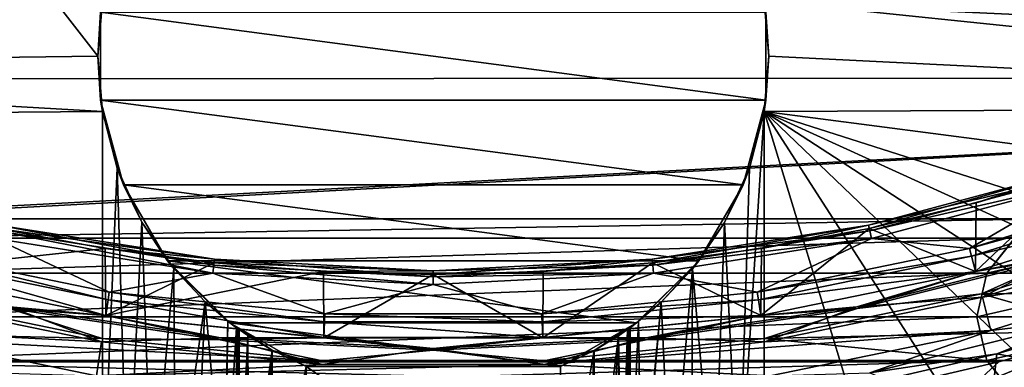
# Model space of a CAD drawing. Header units: millimetres. Extents: x -65 to 65, y -68 to 87.
# Tile 51 of 196: x -3.08 to 4.26, y -12.32 to -9.73. Entities that reach past the tile are written whole.
import ezdxf

# ---------------------------------------------------------------- set-up
doc = ezdxf.new("R2010")
doc.units = ezdxf.units.MM
doc.header["$LTSCALE"] = 65.185185
for name, color, linetype in [('118', 7, 'CONTINUOUS'), ('120', 7, 'CONTINUOUS'), ('122', 7, 'CONTINUOUS'), ('126', 7, 'CONTINUOUS'), ('128', 7, 'CONTINUOUS'), ('130', 7, 'CONTINUOUS'), ('132', 7, 'CONTINUOUS'), ('134', 7, 'CONTINUOUS'), ('136', 7, 'CONTINUOUS'), ('169', 7, 'CONTINUOUS'), ('230', 7, 'CONTINUOUS'), ('234', 7, 'CONTINUOUS'), ('235', 7, 'CONTINUOUS'), ('236', 7, 'CONTINUOUS'), ('245', 7, 'CONTINUOUS'), ('246', 7, 'CONTINUOUS'), ('264', 7, 'CONTINUOUS'), ('272', 7, 'CONTINUOUS'), ('38', 7, 'CONTINUOUS'), ('40', 7, 'CONTINUOUS'), ('41', 7, 'CONTINUOUS'), ('44', 7, 'CONTINUOUS'), ('45', 7, 'CONTINUOUS'), ('46', 7, 'CONTINUOUS'), ('49', 7, 'CONTINUOUS'), ('492', 7, 'CONTINUOUS'), ('498', 7, 'CONTINUOUS'), ('499', 7, 'CONTINUOUS'), ('50', 7, 'CONTINUOUS'), ('500', 7, 'CONTINUOUS'), ('52', 7, 'CONTINUOUS')]:
    doc.layers.add(name, color=color, linetype=linetype)

msp = doc.modelspace()

# ---------------------------------------------------------------- linework, layer by layer
at = {"layer": '118', "linetype": 'CONTINUOUS'}
for points in [[(4.9395, -12.2834, 89.2965), (3.7984, -12.6693, 93.9035), (3.3197, -12.6892, 89.2965), (4.9395, -12.2834, 89.2965)], [(5.0741, -12.3262, 93.9035), (3.7984, -12.6693, 93.9035), (4.9395, -12.2834, 89.2965), (5.0741, -12.3262, 93.9035)]]:
    msp.add_3dface(points, dxfattribs=at)
at = {"layer": '120', "linetype": 'CONTINUOUS'}
for points in [[(3.2434, -11.2591, 90.1536), (4.8207, -10.8365, 90.1536), (3.249, -11.2853, 90.0536), (3.2434, -11.2591, 90.1536)], [(4.8207, -10.8365, 90.1536), (4.0445, -11.0943, 90.0536), (3.249, -11.2853, 90.0536), (4.8207, -10.8365, 90.1536)], [(4.8207, -10.8365, 90.1536), (4.8289, -10.862, 90.0536), (4.0445, -11.0943, 90.0536), (4.8207, -10.8365, 90.1536)], [(-3.2434, -11.2591, 90.1536), (-1.6306, -11.5145, 90.1536), (-3.249, -11.2853, 90.0536), (-3.2434, -11.2591, 90.1536)], [(-1.6306, -11.5145, 90.1536), (-2.4446, -11.4344, 90.0536), (-3.249, -11.2853, 90.0536), (-1.6306, -11.5145, 90.1536)], [(1.6306, -11.5145, 90.1536), (3.2434, -11.2591, 90.1536), (1.6334, -11.5412, 90.0536), (1.6306, -11.5145, 90.1536)], [(3.2434, -11.2591, 90.1536), (2.4446, -11.4344, 90.0536), (1.6334, -11.5412, 90.0536), (3.2434, -11.2591, 90.1536)], [(3.2434, -11.2591, 90.1536), (3.249, -11.2853, 90.0536), (2.4446, -11.4344, 90.0536), (3.2434, -11.2591, 90.1536)], [(-1.6306, -11.5145, 90.1536), (-1.6334, -11.5412, 90.0536), (-2.4446, -11.4344, 90.0536), (-1.6306, -11.5145, 90.1536)], [(-1.6306, -11.5145, 90.1536), (0, -11.6, 90.1536), (-1.6334, -11.5412, 90.0536), (-1.6306, -11.5145, 90.1536)], [(0, -11.6, 90.1536), (1.6306, -11.5145, 90.1536), (0, -11.6268, 90.0536), (0, -11.6, 90.1536)], [(1.6306, -11.5145, 90.1536), (0.8178, -11.6054, 90.0536), (0, -11.6268, 90.0536), (1.6306, -11.5145, 90.1536)], [(1.6306, -11.5145, 90.1536), (1.6334, -11.5412, 90.0536), (0.8178, -11.6054, 90.0536), (1.6306, -11.5145, 90.1536)], [(0, -11.6, 90.1536), (-0.8178, -11.6054, 90.0536), (-1.6334, -11.5412, 90.0536), (0, -11.6, 90.1536)], [(0, -11.6, 90.1536), (0, -11.6268, 90.0536), (-0.8178, -11.6054, 90.0536), (0, -11.6, 90.1536)]]:
    msp.add_3dface(points, dxfattribs=at)
at = {"layer": '122', "linetype": 'CONTINUOUS'}
for points in [[(4.8344, -10.8789, 94.6545), (3.2527, -11.3027, 94.6545), (4.8525, -10.9346, 94.7925), (4.8344, -10.8789, 94.6545)], [(3.2527, -11.3027, 94.6545), (3.2648, -11.36, 94.7925), (4.8525, -10.9346, 94.7925), (3.2527, -11.3027, 94.6545)], [(-3.2527, -11.3027, 94.6545), (-3.2649, -11.36, 94.7925), (-1.6414, -11.6171, 94.7925), (-3.2527, -11.3027, 94.6545)], [(-1.6353, -11.5589, 94.6545), (-3.2527, -11.3027, 94.6545), (-1.6414, -11.6171, 94.7925), (-1.6353, -11.5589, 94.6545)], [(3.2527, -11.3027, 94.6545), (1.6353, -11.5589, 94.6545), (3.2648, -11.36, 94.7925), (3.2527, -11.3027, 94.6545)], [(1.6353, -11.5589, 94.6545), (1.6414, -11.6171, 94.7925), (3.2648, -11.36, 94.7925), (1.6353, -11.5589, 94.6545)], [(-1.6353, -11.5589, 94.6545), (-1.6414, -11.6171, 94.7925), (0, -11.7031, 94.7925), (-1.6353, -11.5589, 94.6545)], [(0, -11.6446, 94.6545), (-1.6353, -11.5589, 94.6545), (0, -11.7031, 94.7925), (0, -11.6446, 94.6545)], [(1.6353, -11.5589, 94.6545), (0, -11.6446, 94.6545), (1.6414, -11.6171, 94.7925), (1.6353, -11.5589, 94.6545)], [(0, -11.6446, 94.6545), (0, -11.7031, 94.7925), (1.6414, -11.6171, 94.7925), (0, -11.6446, 94.6545)]]:
    msp.add_3dface(points, dxfattribs=at)
at = {"layer": '126', "linetype": 'CONTINUOUS'}
for points in [[(5.537, -10.9505, 95.0322), (3.9961, -11.4339, 95.0322), (5.5574, -11.0054, 95.1701), (5.537, -10.9505, 95.0322)], [(3.9961, -11.4339, 95.0322), (4.0108, -11.4906, 95.1701), (5.5574, -11.0054, 95.1701), (3.9961, -11.4339, 95.0322)], [(-3.9961, -11.4339, 95.0322), (-4.0108, -11.4906, 95.1701), (-2.4231, -11.8169, 95.1701), (-3.9961, -11.4339, 95.0322)], [(-2.4142, -11.759, 95.0322), (-3.9961, -11.4339, 95.0322), (-2.4231, -11.8169, 95.1701), (-2.4142, -11.759, 95.0322)], [(3.9961, -11.4339, 95.0322), (2.4142, -11.759, 95.0322), (4.0108, -11.4906, 95.1701), (3.9961, -11.4339, 95.0322)], [(2.4142, -11.759, 95.0322), (2.423, -11.8169, 95.1701), (4.0108, -11.4906, 95.1701), (2.4142, -11.759, 95.0322)], [(-2.4142, -11.759, 95.0322), (-2.4231, -11.8169, 95.1701), (-0.8105, -11.9809, 95.1701), (-2.4142, -11.759, 95.0322)], [(-0.8075, -11.9224, 95.0322), (-2.4142, -11.759, 95.0322), (-0.8105, -11.9809, 95.1701), (-0.8075, -11.9224, 95.0322)], [(2.4142, -11.759, 95.0322), (0.8075, -11.9224, 95.0322), (2.423, -11.8169, 95.1701), (2.4142, -11.759, 95.0322)], [(0.8075, -11.9224, 95.0322), (0.8104, -11.9809, 95.1701), (2.423, -11.8169, 95.1701), (0.8075, -11.9224, 95.0322)], [(-0.8075, -11.9224, 95.0322), (-0.8105, -11.9809, 95.1701), (0.8104, -11.9809, 95.1701), (-0.8075, -11.9224, 95.0322)], [(0.8075, -11.9224, 95.0322), (-0.8075, -11.9224, 95.0322), (0.8104, -11.9809, 95.1701), (0.8075, -11.9224, 95.0322)]]:
    msp.add_3dface(points, dxfattribs=at)
at = {"layer": '128', "linetype": 'CONTINUOUS'}
for points in [[(4.0404, -11.605, 89.2), (5.5984, -11.1162, 89.2), (4.7005, -11.4956, 89.1268), (4.0404, -11.605, 89.2)], [(5.6591, -11.2783, 89.1), (4.085, -11.7723, 89.1), (4.7005, -11.4956, 89.1268), (5.6591, -11.2783, 89.1)], [(4.085, -11.7723, 89.1), (3.1591, -11.8817, 89.1268), (4.7005, -11.4956, 89.1268), (4.085, -11.7723, 89.1)], [(3.1591, -11.8817, 89.1268), (4.0404, -11.605, 89.2), (4.7005, -11.4956, 89.1268), (3.1591, -11.8817, 89.1268)], [(-4.0404, -11.605, 89.2), (-2.441, -11.9337, 89.2), (-3.1591, -11.8817, 89.1268), (-4.0404, -11.605, 89.2)], [(2.441, -11.9337, 89.2), (4.0404, -11.605, 89.2), (3.1591, -11.8817, 89.1268), (2.441, -11.9337, 89.2)], [(-2.4671, -12.1049, 89.1), (-4.085, -11.7723, 89.1), (-3.1591, -11.8817, 89.1268), (-2.4671, -12.1049, 89.1)], [(4.085, -11.7723, 89.1), (2.4671, -12.1049, 89.1), (3.1591, -11.8817, 89.1268), (4.085, -11.7723, 89.1)], [(-2.4671, -12.1049, 89.1), (-3.1591, -11.8817, 89.1268), (-1.5872, -12.1148, 89.1268), (-2.4671, -12.1049, 89.1)], [(-3.1591, -11.8817, 89.1268), (-2.441, -11.9337, 89.2), (-1.5872, -12.1148, 89.1268), (-3.1591, -11.8817, 89.1268)], [(2.4671, -12.1049, 89.1), (1.5872, -12.1148, 89.1268), (3.1591, -11.8817, 89.1268), (2.4671, -12.1049, 89.1)], [(1.5872, -12.1148, 89.1268), (2.441, -11.9337, 89.2), (3.1591, -11.8817, 89.1268), (1.5872, -12.1148, 89.1268)], [(-2.441, -11.9337, 89.2), (-0.8164, -12.0989, 89.2), (-1.5872, -12.1148, 89.1268), (-2.441, -11.9337, 89.2)], [(0.8164, -12.0989, 89.2), (2.441, -11.9337, 89.2), (1.5872, -12.1148, 89.1268), (0.8164, -12.0989, 89.2)], [(-0.8248, -12.2718, 89.1), (-2.4671, -12.1049, 89.1), (-1.5872, -12.1148, 89.1268), (-0.8248, -12.2718, 89.1)], [(-1.5872, -12.1148, 89.1268), (-0.8164, -12.0989, 89.2), (0, -12.1928, 89.1268), (-1.5872, -12.1148, 89.1268)], [(-0.8164, -12.0989, 89.2), (0.8164, -12.0989, 89.2), (0, -12.1928, 89.1268), (-0.8164, -12.0989, 89.2)], [(0, -12.1928, 89.1268), (0.8164, -12.0989, 89.2), (1.5872, -12.1148, 89.1268), (0, -12.1928, 89.1268)], [(2.4671, -12.1049, 89.1), (0.8248, -12.2718, 89.1), (1.5872, -12.1148, 89.1268), (2.4671, -12.1049, 89.1)], [(-0.8248, -12.2718, 89.1), (-1.5872, -12.1148, 89.1268), (0, -12.1928, 89.1268), (-0.8248, -12.2718, 89.1)], [(0.8248, -12.2718, 89.1), (0, -12.1928, 89.1268), (1.5872, -12.1148, 89.1268), (0.8248, -12.2718, 89.1)], [(0.8248, -12.2718, 89.1), (-0.8248, -12.2718, 89.1), (0, -12.1928, 89.1268), (0.8248, -12.2718, 89.1)]]:
    msp.add_3dface(points, dxfattribs=at)
at = {"layer": '130', "linetype": 'CONTINUOUS'}
for points in [[(5.5982, -11.1156, 101.9035), (4.0403, -11.6044, 101.9035), (4.6964, -11.4821, 102.0427), (5.5982, -11.1156, 101.9035)], [(4.0915, -11.7976, 102.1), (5.6681, -11.3027, 102.1), (4.6964, -11.4821, 102.0427), (4.0915, -11.7976, 102.1)], [(4.0403, -11.6044, 101.9035), (3.1563, -11.8679, 102.0427), (4.6964, -11.4821, 102.0427), (4.0403, -11.6044, 101.9035)], [(3.1563, -11.8679, 102.0427), (4.0915, -11.7976, 102.1), (4.6964, -11.4821, 102.0427), (3.1563, -11.8679, 102.0427)], [(-2.4409, -11.9331, 101.9035), (-4.0403, -11.6044, 101.9035), (-3.1563, -11.8679, 102.0427), (-2.4409, -11.9331, 101.9035)], [(4.0403, -11.6044, 101.9035), (2.4409, -11.9331, 101.9035), (3.1563, -11.8679, 102.0427), (4.0403, -11.6044, 101.9035)], [(-4.0916, -11.7976, 102.1), (-2.471, -12.1307, 102.1), (-3.1563, -11.8679, 102.0427), (-4.0916, -11.7976, 102.1)], [(2.471, -12.1307, 102.1), (4.0915, -11.7976, 102.1), (3.1563, -11.8679, 102.0427), (2.471, -12.1307, 102.1)], [(-2.4409, -11.9331, 101.9035), (-3.1563, -11.8679, 102.0427), (-1.5858, -12.1008, 102.0427), (-2.4409, -11.9331, 101.9035)], [(-3.1563, -11.8679, 102.0427), (-2.471, -12.1307, 102.1), (-1.5858, -12.1008, 102.0427), (-3.1563, -11.8679, 102.0427)], [(2.4409, -11.9331, 101.9035), (1.5858, -12.1008, 102.0427), (3.1563, -11.8679, 102.0427), (2.4409, -11.9331, 101.9035)], [(1.5858, -12.1008, 102.0427), (2.471, -12.1307, 102.1), (3.1563, -11.8679, 102.0427), (1.5858, -12.1008, 102.0427)], [(-0.8164, -12.0983, 101.9035), (-2.4409, -11.9331, 101.9035), (-1.5858, -12.1008, 102.0427), (-0.8164, -12.0983, 101.9035)], [(2.4409, -11.9331, 101.9035), (0.8164, -12.0983, 101.9035), (1.5858, -12.1008, 102.0427), (2.4409, -11.9331, 101.9035)], [(-2.471, -12.1307, 102.1), (-0.8261, -12.2979, 102.1), (-1.5858, -12.1008, 102.0427), (-2.471, -12.1307, 102.1)], [(-0.8164, -12.0983, 101.9035), (-1.5858, -12.1008, 102.0427), (0, -12.1787, 102.0427), (-0.8164, -12.0983, 101.9035)], [(-1.5858, -12.1008, 102.0427), (-0.8261, -12.2979, 102.1), (0, -12.1787, 102.0427), (-1.5858, -12.1008, 102.0427)], [(0.8164, -12.0983, 101.9035), (-0.8164, -12.0983, 101.9035), (0, -12.1787, 102.0427), (0.8164, -12.0983, 101.9035)], [(0.8164, -12.0983, 101.9035), (0, -12.1787, 102.0427), (1.5858, -12.1008, 102.0427), (0.8164, -12.0983, 101.9035)], [(0, -12.1787, 102.0427), (0.8261, -12.2979, 102.1), (1.5858, -12.1008, 102.0427), (0, -12.1787, 102.0427)], [(0.8261, -12.2979, 102.1), (2.471, -12.1307, 102.1), (1.5858, -12.1008, 102.0427), (0.8261, -12.2979, 102.1)], [(-0.8261, -12.2979, 102.1), (0.8261, -12.2979, 102.1), (0, -12.1787, 102.0427), (-0.8261, -12.2979, 102.1)]]:
    msp.add_3dface(points, dxfattribs=at)
at = {"layer": '132', "linetype": 'CONTINUOUS'}
for points in [[(5.7564, -11.5421, 102.1), (4.1543, -12.0447, 102.1), (4.8422, -11.9626, 102.069), (5.7564, -11.5421, 102.1)], [(4.1543, -12.0447, 102.1), (3.2543, -12.3603, 102.069), (4.8422, -11.9626, 102.069), (4.1543, -12.0447, 102.1)], [(3.2543, -12.3603, 102.069), (4.1996, -12.2198, 101.9856), (4.8422, -11.9626, 102.069), (3.2543, -12.3603, 102.069)], [(4.1996, -12.2198, 101.9856), (5.0157, -11.9862, 101.9856), (4.8422, -11.9626, 102.069), (4.1996, -12.2198, 101.9856)], [(-2.5104, -12.3825, 102.1), (-4.1543, -12.0447, 102.1), (-3.2543, -12.3603, 102.069), (-2.5104, -12.3825, 102.1)], [(4.1543, -12.0447, 102.1), (2.5104, -12.3825, 102.1), (3.2543, -12.3603, 102.069), (4.1543, -12.0447, 102.1)], [(3.3727, -12.4117, 101.9856), (4.1996, -12.2198, 101.9856), (3.2543, -12.3603, 102.069), (3.3727, -12.4117, 101.9856)]]:
    msp.add_3dface(points, dxfattribs=at)
at = {"layer": '134', "linetype": 'CONTINUOUS'}
for points in [[(4.9395, -12.2834, 89.2965), (3.9976, -12.4784, 89.1573), (5.5459, -12.0238, 89.1573), (4.9395, -12.2834, 89.2965)], [(3.9976, -12.4784, 89.1573), (5.0353, -12.0445, 89.1), (5.5459, -12.0238, 89.1573), (3.9976, -12.4784, 89.1573)], [(4.215, -12.2793, 89.1), (5.0353, -12.0445, 89.1), (3.9976, -12.4784, 89.1573), (4.215, -12.2793, 89.1)], [(4.9395, -12.2834, 89.2965), (3.3197, -12.6892, 89.2965), (3.9976, -12.4784, 89.1573), (4.9395, -12.2834, 89.2965)], [(3.3856, -12.4719, 89.1), (4.215, -12.2793, 89.1), (3.9976, -12.4784, 89.1573), (3.3856, -12.4719, 89.1)]]:
    msp.add_3dface(points, dxfattribs=at)
at = {"layer": '136', "linetype": 'CONTINUOUS'}
for points in [[(5.8371, -12.2815, 94.1), (4.1794, -12.6395, 94.0427), (5.8172, -12.14, 94.0427), (5.8371, -12.2815, 94.1)], [(4.1794, -12.6395, 94.0427), (5.0741, -12.3262, 93.9035), (5.8172, -12.14, 94.0427), (4.1794, -12.6395, 94.0427)], [(5.8371, -12.2815, 94.1), (4.1887, -12.7818, 94.1), (4.1794, -12.6395, 94.0427), (5.8371, -12.2815, 94.1)]]:
    msp.add_3dface(points, dxfattribs=at)
at = {"layer": '169', "linetype": 'CONTINUOUS'}
for points in [[(15.9851, -8.7545, 120.9), (-15.9806, -8.7601, 120.9), (14.7497, -10.1648, 120.9), (15.9851, -8.7545, 120.9)], [(-15.9806, -8.7601, 120.9), (-14.7452, -10.1695, 120.9), (14.7497, -10.1648, 120.9), (-15.9806, -8.7601, 120.9)], [(14.7497, -10.1648, 120.9), (-14.7452, -10.1695, 120.9), (-4.9664, -11.2119, 120.9), (14.7497, -10.1648, 120.9)], [(-4.6336, -11.2119, 120.9), (14.7497, -10.1648, 120.9), (-4.9664, -11.2119, 120.9), (-4.6336, -11.2119, 120.9)], [(14.7497, -10.1648, 120.9), (-4.6336, -11.2119, 120.9), (4.6336, -11.2119, 120.9), (14.7497, -10.1648, 120.9)], [(-4.6336, -11.2119, 120.9), (-4.3327, -11.3568, 120.9), (4.6336, -11.2119, 120.9), (-4.6336, -11.2119, 120.9)], [(4.6336, -11.2119, 120.9), (-4.3327, -11.3568, 120.9), (4.3327, -11.3568, 120.9), (4.6336, -11.2119, 120.9)], [(-4.3327, -11.3568, 120.9), (-4.1242, -11.6182, 120.9), (4.3327, -11.3568, 120.9), (-4.3327, -11.3568, 120.9)], [(4.3327, -11.3568, 120.9), (-4.1242, -11.6182, 120.9), (4.1242, -11.6182, 120.9), (4.3327, -11.3568, 120.9)], [(-4.1242, -11.6182, 120.9), (-4.05, -11.9431, 120.9), (4.1242, -11.6182, 120.9), (-4.1242, -11.6182, 120.9)], [(-4.05, -11.9431, 120.9), (4.05, -11.9431, 120.9), (4.1242, -11.6182, 120.9), (-4.05, -11.9431, 120.9)], [(-4.05, -11.9431, 120.9), (-4.1242, -12.268, 120.9), (4.05, -11.9431, 120.9), (-4.05, -11.9431, 120.9)], [(4.05, -11.9431, 120.9), (-4.1242, -12.268, 120.9), (4.1242, -12.268, 120.9), (4.05, -11.9431, 120.9)], [(-4.1242, -12.268, 120.9), (-4.3327, -12.5294, 120.9), (4.1242, -12.268, 120.9), (-4.1242, -12.268, 120.9)], [(4.1242, -12.268, 120.9), (-4.3327, -12.5294, 120.9), (4.3327, -12.5294, 120.9), (4.1242, -12.268, 120.9)]]:
    msp.add_3dface(points, dxfattribs=at)
at = {"layer": '230', "linetype": 'CONTINUOUS'}
for points in [[(-8.3307, -10.0746, 118.9), (-5.018, -6.7604, 118.9), (-2.5, -10, 118.9), (-8.3307, -10.0746, 118.9)], [(-5.018, -6.7604, 118.9), (-2.4657, -9.5872, 118.9), (-2.5, -10, 118.9), (-5.018, -6.7604, 118.9)], [(10.1042, -10.3783, 118.9), (2.4657, -9.5872, 118.9), (11.3658, -9.4033, 118.9), (10.1042, -10.3783, 118.9)], [(2.5, -10, 118.9), (2.4657, -9.5872, 118.9), (10.1042, -10.3783, 118.9), (2.5, -10, 118.9)], [(-2.4657, -10.4128, 118.9), (-8.3307, -10.0746, 118.9), (-2.5, -10, 118.9), (-2.4657, -10.4128, 118.9)], [(2.4657, -10.4128, 118.9), (2.5, -10, 118.9), (10.1042, -10.3783, 118.9), (2.4657, -10.4128, 118.9)], [(-9.9695, -10.472, 118.9), (-8.3307, -10.0746, 118.9), (-2.4657, -10.4128, 118.9), (-9.9695, -10.472, 118.9)], [(-2.4657, -13.3997, 118.9), (-9.9695, -10.472, 118.9), (-2.4657, -10.4128, 118.9), (-2.4657, -13.3997, 118.9)], [(8.763, -11.233, 118.9), (2.4657, -10.4128, 118.9), (10.1042, -10.3783, 118.9), (8.763, -11.233, 118.9)], [(2.4657, -13.3997, 118.9), (2.4657, -10.4128, 118.9), (3.3292, -13.2549, 118.9), (2.4657, -13.3997, 118.9)], [(3.3292, -13.2549, 118.9), (2.4657, -10.4128, 118.9), (4.1751, -13.0705, 118.9), (3.3292, -13.2549, 118.9)], [(4.1751, -13.0705, 118.9), (2.4657, -10.4128, 118.9), (5.0045, -12.8457, 118.9), (4.1751, -13.0705, 118.9)], [(5.0045, -12.8457, 118.9), (2.4657, -10.4128, 118.9), (5.8088, -12.5859, 118.9), (5.0045, -12.8457, 118.9)], [(5.8088, -12.5859, 118.9), (2.4657, -10.4128, 118.9), (6.5871, -12.2922, 118.9), (5.8088, -12.5859, 118.9)], [(6.5871, -12.2922, 118.9), (2.4657, -10.4128, 118.9), (7.3375, -11.9686, 118.9), (6.5871, -12.2922, 118.9)], [(7.3375, -11.9686, 118.9), (2.4657, -10.4128, 118.9), (8.763, -11.233, 118.9), (7.3375, -11.9686, 118.9)], [(-8.6029, -11.3238, 118.9), (-9.9695, -10.472, 118.9), (-2.4657, -13.3997, 118.9), (-8.6029, -11.3238, 118.9)], [(-7.1673, -12.0456, 118.9), (-8.6029, -11.3238, 118.9), (-2.4657, -13.3997, 118.9), (-7.1673, -12.0456, 118.9)], [(-5.673, -12.6329, 118.9), (-7.1673, -12.0456, 118.9), (-2.4657, -13.3997, 118.9), (-5.673, -12.6329, 118.9)]]:
    msp.add_3dface(points, dxfattribs=at)
at = {"layer": '234', "linetype": 'CONTINUOUS'}
for points in [[(-2.4785, -10.3275, 116.9), (-2.4785, -9.6725, 116.9), (2.4785, -10.3275, 116.9), (-2.4785, -10.3275, 116.9)], [(2.4785, -10.3275, 116.9), (-2.4785, -9.6725, 116.9), (2.4785, -9.6725, 116.9), (2.4785, -10.3275, 116.9)], [(-2.3084, -10.9599, 116.9), (-2.4785, -10.3275, 116.9), (2.3084, -10.9599, 116.9), (-2.3084, -10.9599, 116.9)], [(2.3084, -10.9599, 116.9), (-2.4785, -10.3275, 116.9), (2.4785, -10.3275, 116.9), (2.3084, -10.9599, 116.9)], [(-1.9799, -11.5265, 116.9), (-2.3084, -10.9599, 116.9), (1.9799, -11.5265, 116.9), (-1.9799, -11.5265, 116.9)], [(1.9799, -11.5265, 116.9), (-2.3084, -10.9599, 116.9), (2.3084, -10.9599, 116.9), (1.9799, -11.5265, 116.9)], [(-1.5155, -11.9882, 116.9), (-1.9799, -11.5265, 116.9), (1.5155, -11.9882, 116.9), (-1.5155, -11.9882, 116.9)], [(1.5155, -11.9882, 116.9), (-1.9799, -11.5265, 116.9), (1.9799, -11.5265, 116.9), (1.5155, -11.9882, 116.9)], [(-0.9473, -12.3136, 116.9), (-1.5155, -11.9882, 116.9), (0.9473, -12.3136, 116.9), (-0.9473, -12.3136, 116.9)], [(0.9473, -12.3136, 116.9), (-1.5155, -11.9882, 116.9), (1.5155, -11.9882, 116.9), (0.9473, -12.3136, 116.9)], [(-0.9473, -13.6005, 116.9), (-0.9473, -12.3136, 116.9), (0.9473, -13.6005, 116.9), (-0.9473, -13.6005, 116.9)], [(0.9473, -13.6005, 116.9), (-0.9473, -12.3136, 116.9), (0.9473, -12.3136, 116.9), (0.9473, -13.6005, 116.9)]]:
    msp.add_3dface(points, dxfattribs=at)
at = {"layer": '235', "linetype": 'CONTINUOUS'}
for points in [[(1.447, -12.0387, 117.3826), (1.4567, -12.0318, 117.6589), (1.4663, -13.3997, 117.9349), (1.447, -12.0387, 117.3826)], [(1.4567, -12.0318, 117.6589), (1.4663, -12.0248, 117.9349), (1.4663, -13.3997, 117.9349), (1.4567, -12.0318, 117.6589)], [(1.447, -13.4171, 117.3826), (1.447, -12.0387, 117.3826), (1.4663, -13.3997, 117.9349), (1.447, -13.4171, 117.3826)]]:
    msp.add_3dface(points, dxfattribs=at)
at = {"layer": '236', "linetype": 'CONTINUOUS'}
for points in [[(-1.4663, -12.0248, 117.9349), (-1.4567, -12.0318, 117.6589), (-1.4663, -13.3997, 117.9349), (-1.4663, -12.0248, 117.9349)], [(-1.4567, -12.0318, 117.6589), (-1.447, -12.0387, 117.3826), (-1.4663, -13.3997, 117.9349), (-1.4567, -12.0318, 117.6589)], [(-1.4663, -13.3997, 117.9349), (-1.447, -12.0387, 117.3826), (-1.447, -13.4171, 117.3826), (-1.4663, -13.3997, 117.9349)]]:
    msp.add_3dface(points, dxfattribs=at)
at = {"layer": '245', "linetype": 'CONTINUOUS'}
for points in [[(1.1995, -12.1933, 116.9682), (1.3813, -12.084, 117.1517), (1.2006, -13.5376, 116.9689), (1.1995, -12.1933, 116.9682)], [(1.2006, -13.5376, 116.9689), (1.3813, -12.084, 117.1517), (1.2923, -13.5031, 117.0381), (1.2006, -13.5376, 116.9689)], [(1.2923, -13.5031, 117.0381), (1.3813, -12.084, 117.1517), (1.3778, -13.4637, 117.1457), (1.2923, -13.5031, 117.0381)], [(1.3778, -13.4637, 117.1457), (1.3813, -12.084, 117.1517), (1.4033, -13.4499, 117.1949), (1.3778, -13.4637, 117.1457)], [(1.3813, -12.084, 117.1517), (1.447, -12.0387, 117.3826), (1.4033, -13.4499, 117.1949), (1.3813, -12.084, 117.1517)], [(1.447, -12.0387, 117.3826), (1.447, -13.4171, 117.3826), (1.4033, -13.4499, 117.1949), (1.447, -12.0387, 117.3826)], [(0.9473, -13.6005, 116.9), (0.9473, -12.3136, 116.9), (1.1995, -12.1933, 116.9682), (0.9473, -13.6005, 116.9)], [(0.9473, -13.6005, 116.9), (1.1995, -12.1933, 116.9682), (1.1341, -13.5585, 116.9362), (0.9473, -13.6005, 116.9)], [(1.1341, -13.5585, 116.9362), (1.1995, -12.1933, 116.9682), (1.2006, -13.5376, 116.9689), (1.1341, -13.5585, 116.9362)]]:
    msp.add_3dface(points, dxfattribs=at)
at = {"layer": '246', "linetype": 'CONTINUOUS'}
for points in [[(-1.447, -13.4171, 117.3826), (-1.447, -12.0387, 117.3826), (-1.3815, -12.0839, 117.152), (-1.447, -13.4171, 117.3826)], [(-1.447, -13.4171, 117.3826), (-1.3815, -12.0839, 117.152), (-1.4035, -13.4498, 117.1952), (-1.447, -13.4171, 117.3826)], [(-1.4035, -13.4498, 117.1952), (-1.3815, -12.0839, 117.152), (-1.3755, -13.4649, 117.1418), (-1.4035, -13.4498, 117.1952)], [(-1.3815, -12.0839, 117.152), (-1.2007, -12.1926, 116.969), (-1.3755, -13.4649, 117.1418), (-1.3815, -12.0839, 117.152)], [(-1.3755, -13.4649, 117.1418), (-1.2007, -12.1926, 116.969), (-1.2924, -13.5031, 117.0382), (-1.3755, -13.4649, 117.1418)], [(-1.2924, -13.5031, 117.0382), (-1.2007, -12.1926, 116.969), (-1.1963, -13.5391, 116.9664), (-1.2924, -13.5031, 117.0382)], [(-1.2007, -12.1926, 116.969), (-0.9473, -12.3136, 116.9), (-1.1963, -13.5391, 116.9664), (-1.2007, -12.1926, 116.969)], [(-1.1963, -13.5391, 116.9664), (-0.9473, -12.3136, 116.9), (-1.1336, -13.5586, 116.936), (-1.1963, -13.5391, 116.9664)], [(-0.9473, -12.3136, 116.9), (-0.9473, -13.6005, 116.9), (-1.1336, -13.5586, 116.936), (-0.9473, -12.3136, 116.9)]]:
    msp.add_3dface(points, dxfattribs=at)
at = {"layer": '264', "linetype": 'CONTINUOUS'}
for points in [[(-2.4657, -13.3997, 118.9), (-2.4657, -10.4128, 118.9), (-2.3562, -10.8353, 118.894), (-2.4657, -13.3997, 118.9)], [(-2.4657, -13.3997, 118.9), (-2.3562, -10.8353, 118.894), (-2.2772, -13.3997, 118.8821), (-2.4657, -13.3997, 118.9)], [(-2.3562, -10.8353, 118.894), (-2.1716, -11.2381, 118.8558), (-2.2772, -13.3997, 118.8821), (-2.3562, -10.8353, 118.894)], [(-2.2772, -13.3997, 118.8821), (-2.1716, -11.2381, 118.8558), (-2.0941, -13.3997, 118.8284), (-2.2772, -13.3997, 118.8821)], [(-2.1716, -11.2381, 118.8558), (-1.9343, -11.5833, 118.7472), (-2.0941, -13.3997, 118.8284), (-2.1716, -11.2381, 118.8558)], [(-2.0941, -13.3997, 118.8284), (-1.9343, -11.5833, 118.7472), (-1.9232, -13.3997, 118.7401), (-2.0941, -13.3997, 118.8284)], [(-1.9343, -11.5833, 118.7472), (-1.7003, -11.8324, 118.5435), (-1.9232, -13.3997, 118.7401), (-1.9343, -11.5833, 118.7472)], [(-1.9232, -13.3997, 118.7401), (-1.7003, -11.8324, 118.5435), (-1.7726, -13.3997, 118.6208), (-1.9232, -13.3997, 118.7401)], [(-1.7726, -13.3997, 118.6208), (-1.7003, -11.8324, 118.5435), (-1.5596, -13.3997, 118.3231), (-1.7726, -13.3997, 118.6208)], [(-1.7003, -11.8324, 118.5435), (-1.5307, -11.9762, 118.2548), (-1.5596, -13.3997, 118.3231), (-1.7003, -11.8324, 118.5435)], [(-1.5596, -13.3997, 118.3231), (-1.5307, -11.9762, 118.2548), (-1.5526, -13.3997, 118.3078), (-1.5596, -13.3997, 118.3231)], [(-1.5307, -11.9762, 118.2548), (-1.4663, -12.0248, 117.9349), (-1.5526, -13.3997, 118.3078), (-1.5307, -11.9762, 118.2548)], [(-1.4663, -12.0248, 117.9349), (-1.4663, -13.3997, 117.9349), (-1.5526, -13.3997, 118.3078), (-1.4663, -12.0248, 117.9349)]]:
    msp.add_3dface(points, dxfattribs=at)
at = {"layer": '272', "linetype": 'CONTINUOUS'}
for points in [[(2.4657, -10.4128, 118.9), (2.4657, -13.3997, 118.9), (2.2773, -13.3997, 118.8821), (2.4657, -10.4128, 118.9)], [(2.4657, -10.4128, 118.9), (2.2773, -13.3997, 118.8821), (2.3564, -10.8346, 118.894), (2.4657, -10.4128, 118.9)], [(2.3564, -10.8346, 118.894), (2.2773, -13.3997, 118.8821), (2.1708, -11.2394, 118.8555), (2.3564, -10.8346, 118.894)], [(2.1708, -11.2394, 118.8555), (2.0941, -13.3997, 118.8284), (1.9327, -11.5853, 118.7461), (2.1708, -11.2394, 118.8555)], [(2.2773, -13.3997, 118.8821), (2.0941, -13.3997, 118.8284), (2.1708, -11.2394, 118.8555), (2.2773, -13.3997, 118.8821)], [(1.9327, -11.5853, 118.7461), (1.7726, -13.3997, 118.6209), (1.6988, -11.8338, 118.5418), (1.9327, -11.5853, 118.7461)], [(1.9233, -13.3997, 118.7401), (1.7726, -13.3997, 118.6209), (1.9327, -11.5853, 118.7461), (1.9233, -13.3997, 118.7401)], [(2.0941, -13.3997, 118.8284), (1.9233, -13.3997, 118.7401), (1.9327, -11.5853, 118.7461), (2.0941, -13.3997, 118.8284)], [(1.6988, -11.8338, 118.5418), (1.5526, -13.3997, 118.3078), (1.5303, -11.9766, 118.2535), (1.6988, -11.8338, 118.5418)], [(1.5602, -13.3997, 118.3243), (1.5526, -13.3997, 118.3078), (1.6988, -11.8338, 118.5418), (1.5602, -13.3997, 118.3243)], [(1.7726, -13.3997, 118.6209), (1.5602, -13.3997, 118.3243), (1.6988, -11.8338, 118.5418), (1.7726, -13.3997, 118.6209)], [(1.4663, -13.3997, 117.9349), (1.4663, -12.0248, 117.9349), (1.5303, -11.9766, 118.2535), (1.4663, -13.3997, 117.9349)], [(1.5526, -13.3997, 118.3078), (1.4663, -13.3997, 117.9349), (1.5303, -11.9766, 118.2535), (1.5526, -13.3997, 118.3078)]]:
    msp.add_3dface(points, dxfattribs=at)
at = {"layer": '38', "linetype": 'CONTINUOUS'}
for points in [[(3.2434, -11.2591, 92.1), (4.8207, -10.8365, 92.1), (3.2434, -11.2591, 90.1536), (3.2434, -11.2591, 92.1)], [(3.2434, -11.2591, 90.1536), (4.8207, -10.8365, 92.1), (4.8207, -10.8365, 90.1536), (3.2434, -11.2591, 90.1536)], [(-3.2434, -11.2591, 92.1), (-1.6306, -11.5145, 92.1), (-3.2434, -11.2591, 90.1536), (-3.2434, -11.2591, 92.1)], [(-3.2434, -11.2591, 90.1536), (-1.6306, -11.5145, 92.1), (-1.6306, -11.5145, 90.1536), (-3.2434, -11.2591, 90.1536)], [(1.6306, -11.5145, 92.1), (3.2434, -11.2591, 92.1), (1.6306, -11.5145, 90.1536), (1.6306, -11.5145, 92.1)], [(1.6306, -11.5145, 90.1536), (3.2434, -11.2591, 92.1), (3.2434, -11.2591, 90.1536), (1.6306, -11.5145, 90.1536)], [(-1.6306, -11.5145, 92.1), (0, -11.6, 92.1), (-1.6306, -11.5145, 90.1536), (-1.6306, -11.5145, 92.1)], [(-1.6306, -11.5145, 90.1536), (0, -11.6, 92.1), (0, -11.6, 90.1536), (-1.6306, -11.5145, 90.1536)], [(0, -11.6, 92.1), (1.6306, -11.5145, 92.1), (0, -11.6, 90.1536), (0, -11.6, 92.1)], [(0, -11.6, 90.1536), (1.6306, -11.5145, 92.1), (1.6306, -11.5145, 90.1536), (0, -11.6, 90.1536)]]:
    msp.add_3dface(points, dxfattribs=at)
at = {"layer": '40', "linetype": 'CONTINUOUS'}
for points in [[(4.085, -11.7723, 89.1), (5.6591, -11.2783, 89.1), (5.8405, -11.7693, 89.1), (4.085, -11.7723, 89.1)], [(-4.085, -11.7723, 89.1), (-2.4671, -12.1049, 89.1), (-5.0353, -12.0445, 89.1), (-4.085, -11.7723, 89.1)], [(2.4671, -12.1049, 89.1), (4.085, -11.7723, 89.1), (5.0353, -12.0445, 89.1), (2.4671, -12.1049, 89.1)], [(5.0353, -12.0445, 89.1), (4.085, -11.7723, 89.1), (5.8405, -11.7693, 89.1), (5.0353, -12.0445, 89.1)], [(-2.4671, -12.1049, 89.1), (-0.8248, -12.2718, 89.1), (-5.0353, -12.0445, 89.1), (-2.4671, -12.1049, 89.1)], [(-5.0353, -12.0445, 89.1), (-0.8248, -12.2718, 89.1), (-4.215, -12.2792, 89.1), (-5.0353, -12.0445, 89.1)], [(0.8248, -12.2718, 89.1), (2.4671, -12.1049, 89.1), (4.215, -12.2793, 89.1), (0.8248, -12.2718, 89.1)], [(4.215, -12.2793, 89.1), (2.4671, -12.1049, 89.1), (5.0353, -12.0445, 89.1), (4.215, -12.2793, 89.1)], [(-4.215, -12.2792, 89.1), (-0.8248, -12.2718, 89.1), (4.215, -12.2793, 89.1), (-4.215, -12.2792, 89.1)], [(-3.3856, -12.4719, 89.1), (-4.215, -12.2792, 89.1), (3.3856, -12.4719, 89.1), (-3.3856, -12.4719, 89.1)], [(3.3856, -12.4719, 89.1), (-4.215, -12.2792, 89.1), (4.215, -12.2793, 89.1), (3.3856, -12.4719, 89.1)], [(-0.8248, -12.2718, 89.1), (0.8248, -12.2718, 89.1), (4.215, -12.2793, 89.1), (-0.8248, -12.2718, 89.1)]]:
    msp.add_3dface(points, dxfattribs=at)
at = {"layer": '41', "linetype": 'CONTINUOUS'}
for points in [[(3.2648, -11.36, 94.7925), (3.9961, -11.4339, 95.0322), (4.8525, -10.9346, 94.7925), (3.2648, -11.36, 94.7925)], [(3.9961, -11.4339, 95.0322), (5.537, -10.9505, 95.0322), (4.8525, -10.9346, 94.7925), (3.9961, -11.4339, 95.0322)], [(-3.9961, -11.4339, 95.0322), (-2.4142, -11.759, 95.0322), (-3.2649, -11.36, 94.7925), (-3.9961, -11.4339, 95.0322)], [(-3.2649, -11.36, 94.7925), (-2.4142, -11.759, 95.0322), (-1.6414, -11.6171, 94.7925), (-3.2649, -11.36, 94.7925)], [(1.6414, -11.6171, 94.7925), (2.4142, -11.759, 95.0322), (3.2648, -11.36, 94.7925), (1.6414, -11.6171, 94.7925)], [(2.4142, -11.759, 95.0322), (3.9961, -11.4339, 95.0322), (3.2648, -11.36, 94.7925), (2.4142, -11.759, 95.0322)], [(-2.4142, -11.759, 95.0322), (-0.8075, -11.9224, 95.0322), (-1.6414, -11.6171, 94.7925), (-2.4142, -11.759, 95.0322)], [(-1.6414, -11.6171, 94.7925), (-0.8075, -11.9224, 95.0322), (0, -11.7031, 94.7925), (-1.6414, -11.6171, 94.7925)], [(0, -11.7031, 94.7925), (0.8075, -11.9224, 95.0322), (1.6414, -11.6171, 94.7925), (0, -11.7031, 94.7925)], [(0.8075, -11.9224, 95.0322), (2.4142, -11.759, 95.0322), (1.6414, -11.6171, 94.7925), (0.8075, -11.9224, 95.0322)], [(-0.8075, -11.9224, 95.0322), (0.8075, -11.9224, 95.0322), (0, -11.7031, 94.7925), (-0.8075, -11.9224, 95.0322)]]:
    msp.add_3dface(points, dxfattribs=at)
at = {"layer": '44', "linetype": 'CONTINUOUS'}
for points in [[(4.0108, -11.4906, 95.1701), (5.5982, -11.1156, 101.9035), (5.5574, -11.0054, 95.1701), (4.0108, -11.4906, 95.1701)], [(4.0403, -11.6044, 101.9035), (5.5982, -11.1156, 101.9035), (4.0108, -11.4906, 95.1701), (4.0403, -11.6044, 101.9035)], [(-4.0403, -11.6044, 101.9035), (-2.4409, -11.9331, 101.9035), (-4.0108, -11.4906, 95.1701), (-4.0403, -11.6044, 101.9035)], [(-4.0108, -11.4906, 95.1701), (-2.4409, -11.9331, 101.9035), (-2.4231, -11.8169, 95.1701), (-4.0108, -11.4906, 95.1701)], [(2.423, -11.8169, 95.1701), (4.0403, -11.6044, 101.9035), (4.0108, -11.4906, 95.1701), (2.423, -11.8169, 95.1701)], [(2.4409, -11.9331, 101.9035), (4.0403, -11.6044, 101.9035), (2.423, -11.8169, 95.1701), (2.4409, -11.9331, 101.9035)], [(-2.4409, -11.9331, 101.9035), (-0.8164, -12.0983, 101.9035), (-2.4231, -11.8169, 95.1701), (-2.4409, -11.9331, 101.9035)], [(-2.4231, -11.8169, 95.1701), (-0.8164, -12.0983, 101.9035), (-0.8105, -11.9809, 95.1701), (-2.4231, -11.8169, 95.1701)], [(0.8104, -11.9809, 95.1701), (2.4409, -11.9331, 101.9035), (2.423, -11.8169, 95.1701), (0.8104, -11.9809, 95.1701)], [(0.8164, -12.0983, 101.9035), (2.4409, -11.9331, 101.9035), (0.8104, -11.9809, 95.1701), (0.8164, -12.0983, 101.9035)], [(-0.8164, -12.0983, 101.9035), (0.8164, -12.0983, 101.9035), (-0.8105, -11.9809, 95.1701), (-0.8164, -12.0983, 101.9035)], [(-0.8105, -11.9809, 95.1701), (0.8164, -12.0983, 101.9035), (0.8104, -11.9809, 95.1701), (-0.8105, -11.9809, 95.1701)]]:
    msp.add_3dface(points, dxfattribs=at)
at = {"layer": '45', "linetype": 'CONTINUOUS'}
for points in [[(4.8207, -10.8365, 92.1), (3.2434, -11.2591, 92.1), (4.8344, -10.8789, 94.6545), (4.8207, -10.8365, 92.1)], [(4.8344, -10.8789, 94.6545), (3.2434, -11.2591, 92.1), (3.2527, -11.3027, 94.6545), (4.8344, -10.8789, 94.6545)], [(-1.6353, -11.5589, 94.6545), (-3.2434, -11.2591, 92.1), (-3.2527, -11.3027, 94.6545), (-1.6353, -11.5589, 94.6545)], [(-1.6306, -11.5145, 92.1), (-3.2434, -11.2591, 92.1), (-1.6353, -11.5589, 94.6545), (-1.6306, -11.5145, 92.1)], [(3.2434, -11.2591, 92.1), (1.6306, -11.5145, 92.1), (3.2527, -11.3027, 94.6545), (3.2434, -11.2591, 92.1)], [(3.2527, -11.3027, 94.6545), (1.6306, -11.5145, 92.1), (1.6353, -11.5589, 94.6545), (3.2527, -11.3027, 94.6545)], [(0, -11.6446, 94.6545), (-1.6306, -11.5145, 92.1), (-1.6353, -11.5589, 94.6545), (0, -11.6446, 94.6545)], [(0, -11.6, 92.1), (-1.6306, -11.5145, 92.1), (0, -11.6446, 94.6545), (0, -11.6, 92.1)], [(1.6306, -11.5145, 92.1), (0, -11.6, 92.1), (1.6353, -11.5589, 94.6545), (1.6306, -11.5145, 92.1)], [(1.6353, -11.5589, 94.6545), (0, -11.6, 92.1), (0, -11.6446, 94.6545), (1.6353, -11.5589, 94.6545)]]:
    msp.add_3dface(points, dxfattribs=at)
at = {"layer": '46', "linetype": 'CONTINUOUS'}
for points in [[(4.0445, -11.0943, 90.0536), (4.8289, -10.862, 90.0536), (4.0404, -11.605, 89.2), (4.0445, -11.0943, 90.0536)], [(4.0404, -11.605, 89.2), (4.8289, -10.862, 90.0536), (5.5984, -11.1162, 89.2), (4.0404, -11.605, 89.2)], [(3.249, -11.2853, 90.0536), (4.0445, -11.0943, 90.0536), (4.0404, -11.605, 89.2), (3.249, -11.2853, 90.0536)], [(-3.249, -11.2853, 90.0536), (-2.4446, -11.4344, 90.0536), (-4.0404, -11.605, 89.2), (-3.249, -11.2853, 90.0536)], [(2.4446, -11.4344, 90.0536), (3.249, -11.2853, 90.0536), (2.441, -11.9337, 89.2), (2.4446, -11.4344, 90.0536)], [(2.441, -11.9337, 89.2), (3.249, -11.2853, 90.0536), (4.0404, -11.605, 89.2), (2.441, -11.9337, 89.2)], [(-4.0404, -11.605, 89.2), (-2.4446, -11.4344, 90.0536), (-2.441, -11.9337, 89.2), (-4.0404, -11.605, 89.2)], [(-2.4446, -11.4344, 90.0536), (-1.6334, -11.5412, 90.0536), (-2.441, -11.9337, 89.2), (-2.4446, -11.4344, 90.0536)], [(1.6334, -11.5412, 90.0536), (2.4446, -11.4344, 90.0536), (2.441, -11.9337, 89.2), (1.6334, -11.5412, 90.0536)], [(-1.6334, -11.5412, 90.0536), (-0.8178, -11.6054, 90.0536), (-2.441, -11.9337, 89.2), (-1.6334, -11.5412, 90.0536)], [(0.8178, -11.6054, 90.0536), (1.6334, -11.5412, 90.0536), (0.8164, -12.0989, 89.2), (0.8178, -11.6054, 90.0536)], [(0.8164, -12.0989, 89.2), (1.6334, -11.5412, 90.0536), (2.441, -11.9337, 89.2), (0.8164, -12.0989, 89.2)], [(-2.441, -11.9337, 89.2), (-0.8178, -11.6054, 90.0536), (-0.8164, -12.0989, 89.2), (-2.441, -11.9337, 89.2)], [(-0.8178, -11.6054, 90.0536), (0, -11.6268, 90.0536), (-0.8164, -12.0989, 89.2), (-0.8178, -11.6054, 90.0536)], [(-0.8164, -12.0989, 89.2), (0, -11.6268, 90.0536), (0.8164, -12.0989, 89.2), (-0.8164, -12.0989, 89.2)], [(0, -11.6268, 90.0536), (0.8178, -11.6054, 90.0536), (0.8164, -12.0989, 89.2), (0, -11.6268, 90.0536)]]:
    msp.add_3dface(points, dxfattribs=at)
at = {"layer": '49', "linetype": 'CONTINUOUS'}
for points in [[(5.6681, -11.3027, 102.1), (4.0915, -11.7976, 102.1), (5.7564, -11.5421, 102.1), (5.6681, -11.3027, 102.1)], [(5.7564, -11.5421, 102.1), (4.0915, -11.7976, 102.1), (4.1543, -12.0447, 102.1), (5.7564, -11.5421, 102.1)], [(-2.471, -12.1307, 102.1), (-4.0916, -11.7976, 102.1), (-4.1543, -12.0447, 102.1), (-2.471, -12.1307, 102.1)], [(4.0915, -11.7976, 102.1), (2.471, -12.1307, 102.1), (4.1543, -12.0447, 102.1), (4.0915, -11.7976, 102.1)], [(-2.5104, -12.3825, 102.1), (-2.471, -12.1307, 102.1), (-4.1543, -12.0447, 102.1), (-2.5104, -12.3825, 102.1)], [(2.471, -12.1307, 102.1), (0.8261, -12.2979, 102.1), (4.1543, -12.0447, 102.1), (2.471, -12.1307, 102.1)], [(4.1543, -12.0447, 102.1), (0.8261, -12.2979, 102.1), (2.5104, -12.3825, 102.1), (4.1543, -12.0447, 102.1)], [(-0.8261, -12.2979, 102.1), (-2.471, -12.1307, 102.1), (-2.5104, -12.3825, 102.1), (-0.8261, -12.2979, 102.1)], [(0.8261, -12.2979, 102.1), (-0.8261, -12.2979, 102.1), (-2.5104, -12.3825, 102.1), (0.8261, -12.2979, 102.1)], [(2.5104, -12.3825, 102.1), (0.8261, -12.2979, 102.1), (-2.5104, -12.3825, 102.1), (2.5104, -12.3825, 102.1)]]:
    msp.add_3dface(points, dxfattribs=at)
at = {"layer": '492', "linetype": 'CONTINUOUS'}
for points in [[(-2.5, -10, 118.9), (-2.4657, -9.5872, 118.9), (-2.4785, -9.6725, 116.9), (-2.5, -10, 118.9)], [(2.4657, -9.5872, 118.9), (2.5, -10, 118.9), (2.4785, -9.6725, 116.9), (2.4657, -9.5872, 118.9)], [(-2.5, -10, 118.9), (-2.4785, -9.6725, 116.9), (-2.4785, -10.3275, 116.9), (-2.5, -10, 118.9)], [(2.5, -10, 118.9), (2.4785, -10.3275, 116.9), (2.4785, -9.6725, 116.9), (2.5, -10, 118.9)], [(-2.4657, -10.4128, 118.9), (-2.5, -10, 118.9), (-2.4785, -10.3275, 116.9), (-2.4657, -10.4128, 118.9)], [(2.5, -10, 118.9), (2.4657, -10.4128, 118.9), (2.4785, -10.3275, 116.9), (2.5, -10, 118.9)], [(-2.4657, -10.4128, 118.9), (-2.4785, -10.3275, 116.9), (-2.3084, -10.9599, 116.9), (-2.4657, -10.4128, 118.9)], [(2.3084, -10.9599, 116.9), (2.4785, -10.3275, 116.9), (2.3564, -10.8346, 118.894), (2.3084, -10.9599, 116.9)], [(2.4785, -10.3275, 116.9), (2.4657, -10.4128, 118.9), (2.3564, -10.8346, 118.894), (2.4785, -10.3275, 116.9)], [(-2.4657, -10.4128, 118.9), (-2.3084, -10.9599, 116.9), (-2.3562, -10.8353, 118.894), (-2.4657, -10.4128, 118.9)], [(-2.3084, -10.9599, 116.9), (-2.1716, -11.2381, 118.8558), (-2.3562, -10.8353, 118.894), (-2.3084, -10.9599, 116.9)], [(2.3084, -10.9599, 116.9), (2.3564, -10.8346, 118.894), (2.1708, -11.2394, 118.8555), (2.3084, -10.9599, 116.9)], [(-2.3084, -10.9599, 116.9), (-1.9799, -11.5265, 116.9), (-2.1716, -11.2381, 118.8558), (-2.3084, -10.9599, 116.9)], [(1.9799, -11.5265, 116.9), (2.3084, -10.9599, 116.9), (2.1708, -11.2394, 118.8555), (1.9799, -11.5265, 116.9)], [(-1.9799, -11.5265, 116.9), (-1.9343, -11.5833, 118.7472), (-2.1716, -11.2381, 118.8558), (-1.9799, -11.5265, 116.9)], [(1.9799, -11.5265, 116.9), (2.1708, -11.2394, 118.8555), (1.9327, -11.5853, 118.7461), (1.9799, -11.5265, 116.9)], [(-1.9799, -11.5265, 116.9), (-1.5155, -11.9882, 116.9), (-1.9343, -11.5833, 118.7472), (-1.9799, -11.5265, 116.9)], [(-1.5155, -11.9882, 116.9), (-1.7003, -11.8324, 118.5435), (-1.9343, -11.5833, 118.7472), (-1.5155, -11.9882, 116.9)], [(1.5155, -11.9882, 116.9), (1.9799, -11.5265, 116.9), (1.5303, -11.9766, 118.2535), (1.5155, -11.9882, 116.9)], [(1.9799, -11.5265, 116.9), (1.6988, -11.8338, 118.5418), (1.5303, -11.9766, 118.2535), (1.9799, -11.5265, 116.9)], [(1.9799, -11.5265, 116.9), (1.9327, -11.5853, 118.7461), (1.6988, -11.8338, 118.5418), (1.9799, -11.5265, 116.9)], [(-1.5155, -11.9882, 116.9), (-1.5307, -11.9762, 118.2548), (-1.7003, -11.8324, 118.5435), (-1.5155, -11.9882, 116.9)], [(-1.5155, -11.9882, 116.9), (-1.4663, -12.0248, 117.9349), (-1.5307, -11.9762, 118.2548), (-1.5155, -11.9882, 116.9)], [(-1.5155, -11.9882, 116.9), (-0.9473, -12.3136, 116.9), (-1.2007, -12.1926, 116.969), (-1.5155, -11.9882, 116.9)], [(-1.447, -12.0387, 117.3826), (-1.4567, -12.0318, 117.6589), (-1.5155, -11.9882, 116.9), (-1.447, -12.0387, 117.3826)], [(-1.447, -12.0387, 117.3826), (-1.5155, -11.9882, 116.9), (-1.3815, -12.0839, 117.152), (-1.447, -12.0387, 117.3826)], [(-1.5155, -11.9882, 116.9), (-1.2007, -12.1926, 116.969), (-1.3815, -12.0839, 117.152), (-1.5155, -11.9882, 116.9)], [(-1.4663, -12.0248, 117.9349), (-1.5155, -11.9882, 116.9), (-1.4567, -12.0318, 117.6589), (-1.4663, -12.0248, 117.9349)], [(0.9473, -12.3136, 116.9), (1.5155, -11.9882, 116.9), (1.1995, -12.1933, 116.9682), (0.9473, -12.3136, 116.9)], [(1.5155, -11.9882, 116.9), (1.3813, -12.084, 117.1517), (1.1995, -12.1933, 116.9682), (1.5155, -11.9882, 116.9)], [(1.5155, -11.9882, 116.9), (1.447, -12.0387, 117.3826), (1.3813, -12.084, 117.1517), (1.5155, -11.9882, 116.9)], [(1.5155, -11.9882, 116.9), (1.4567, -12.0318, 117.6589), (1.447, -12.0387, 117.3826), (1.5155, -11.9882, 116.9)], [(1.5155, -11.9882, 116.9), (1.4663, -12.0248, 117.9349), (1.4567, -12.0318, 117.6589), (1.5155, -11.9882, 116.9)], [(1.4663, -12.0248, 117.9349), (1.5155, -11.9882, 116.9), (1.5303, -11.9766, 118.2535), (1.4663, -12.0248, 117.9349)]]:
    msp.add_3dface(points, dxfattribs=at)
at = {"layer": '498', "color": 7, "linetype": 'CONTINUOUS', "true_color": 0x0303ff}
for points in [[(4.332, -11.3574, 120.7), (4.1241, -11.6183, 120.7), (5.268, -11.3574, 120.7), (4.332, -11.3574, 120.7)], [(5.268, -11.3574, 120.7), (4.1241, -11.6183, 120.7), (5.4759, -11.6183, 120.7), (5.268, -11.3574, 120.7)], [(5.4759, -11.6183, 120.7), (4.05, -11.9431, 120.7), (5.55, -11.9431, 120.7), (5.4759, -11.6183, 120.7)], [(4.1241, -11.6183, 120.7), (4.05, -11.9431, 120.7), (5.4759, -11.6183, 120.7), (4.1241, -11.6183, 120.7)], [(5.55, -11.9431, 120.7), (4.05, -11.9431, 120.7), (4.1241, -12.2679, 120.7), (5.55, -11.9431, 120.7)], [(5.4759, -12.2679, 120.7), (5.55, -11.9431, 120.7), (4.1241, -12.2679, 120.7), (5.4759, -12.2679, 120.7)], [(4.332, -12.5288, 120.7), (5.4759, -12.2679, 120.7), (4.1241, -12.2679, 120.7), (4.332, -12.5288, 120.7)]]:
    msp.add_3dface(points, dxfattribs=at)
at = {"layer": '499', "linetype": 'CONTINUOUS'}
for points in [[(4.1242, -11.6182, 120.9), (4.1241, -11.6183, 120.7), (4.332, -11.3574, 120.7), (4.1242, -11.6182, 120.9)], [(4.3327, -11.3568, 120.9), (4.1242, -11.6182, 120.9), (4.332, -11.3574, 120.7), (4.3327, -11.3568, 120.9)], [(4.1242, -11.6182, 120.9), (4.05, -11.9431, 120.9), (4.1241, -11.6183, 120.7), (4.1242, -11.6182, 120.9)], [(4.05, -11.9431, 120.9), (4.05, -11.9431, 120.7), (4.1241, -11.6183, 120.7), (4.05, -11.9431, 120.9)]]:
    msp.add_3dface(points, dxfattribs=at)
at = {"layer": '50', "linetype": 'CONTINUOUS'}
for points in [[(5.0157, -11.9862, 101.9856), (4.1996, -12.2198, 101.9856), (5.7127, -12.5057, 100.2845), (5.0157, -11.9862, 101.9856)], [(4.1996, -12.2198, 101.9856), (3.3727, -12.4117, 101.9856), (4.1178, -12.974, 100.2845), (4.1996, -12.2198, 101.9856)], [(5.7127, -12.5057, 100.2845), (4.1996, -12.2198, 101.9856), (4.1178, -12.974, 100.2845), (5.7127, -12.5057, 100.2845)]]:
    msp.add_3dface(points, dxfattribs=at)
at = {"layer": '500', "linetype": 'CONTINUOUS'}
for points in [[(4.05, -11.9431, 120.9), (4.1242, -12.268, 120.9), (4.05, -11.9431, 120.7), (4.05, -11.9431, 120.9)], [(4.05, -11.9431, 120.7), (4.1242, -12.268, 120.9), (4.1241, -12.2679, 120.7), (4.05, -11.9431, 120.7)], [(4.1242, -12.268, 120.9), (4.3327, -12.5294, 120.9), (4.1241, -12.2679, 120.7), (4.1242, -12.268, 120.9)], [(4.3327, -12.5294, 120.9), (4.332, -12.5288, 120.7), (4.1241, -12.2679, 120.7), (4.3327, -12.5294, 120.9)]]:
    msp.add_3dface(points, dxfattribs=at)
at = {"layer": '52', "linetype": 'CONTINUOUS'}
msp.add_3dface([(5.8371, -12.2815, 94.1), (5.1359, -13.557, 94.1), (4.1887, -12.7818, 94.1), (5.8371, -12.2815, 94.1)], dxfattribs=at)

doc.saveas('drawing.dxf')
